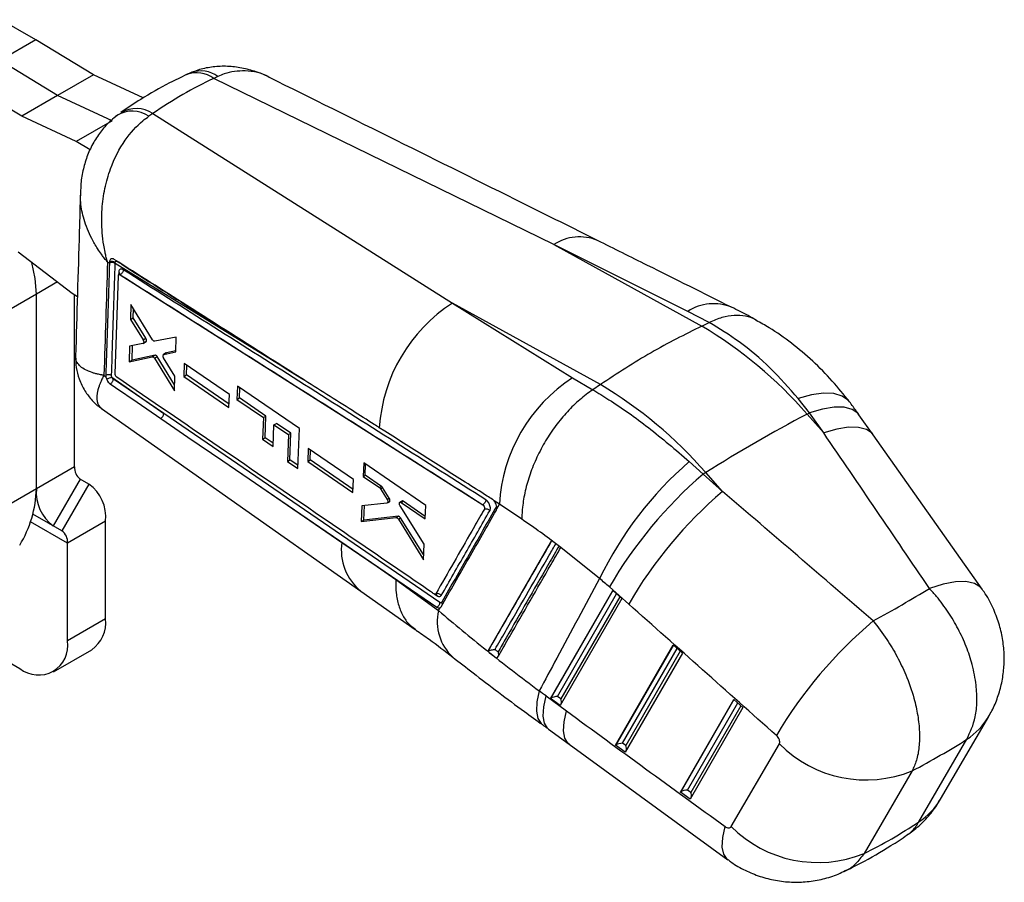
# Model space of a CAD drawing. Extents: x 32 to 413, y 26 to 297.
# Tile 19 of 20: x 340 to 413, y 164 to 228. Entities that reach past the tile are written whole.
import ezdxf

# ---------------------------------------------------------------- set-up
doc = ezdxf.new("R2010")
doc.units = 0
doc.layers.get('0').update_dxf_attribs({"linetype": 'CONTINUOUS'})

msp = doc.modelspace()

# ---------------------------------------------------------------- linework, layer by layer
at = {"color": 7, "linetype": 'CONTINUOUS'}
for p, q in [((340.92062, 226.191586), (327.991128, 233.608829)), ((340.92062, 226.191586), (338.268969, 224.66082)), ((345.181171, 223.584696), (340.92062, 226.191586)), ((342.529521, 222.053931), (338.268969, 224.66082)), ((345.181171, 223.584696), (342.529521, 222.053931)), ((348.87946, 221.882372), (345.181171, 223.584696)), ((354.41047, 223.481448), (354.110506, 223.333293)), ((379.29005, 211.019476), (354.110506, 223.333293)), ((339.87787, 220.523165), (335.617319, 223.130055)), ((342.529521, 222.053931), (339.87787, 220.523165)), ((346.571845, 220.193247), (342.529521, 222.053931)), ((343.920194, 218.662482), (339.87787, 220.523165)), ((347.02522, 220.64311), (346.822341, 220.504753)), ((349.600473, 220.729706), (349.296026, 220.528942)), ((349.600473, 220.729706), (371.783708, 206.686157)), ((346.571845, 220.193247), (343.920194, 218.662482)), ((344.944047, 218.036021), (343.920194, 218.662482)), ((379.29005, 211.019476), (390.252029, 204.975163)), ((389.216867, 206.070146), (379.29005, 211.019476)), ((339.613312, 210.473705), (343.62389, 207.407085)), ((346.372784, 209.630146), (346.234572, 209.7154)), ((346.373298, 209.645485), (346.372784, 209.630146)), ((346.376516, 209.726386), (346.373298, 209.645485)), ((346.802747, 209.62204), (346.80579, 209.69959)), ((360.829338, 200.963785), (346.802747, 209.62204)), ((346.795269, 201.443757), (347.03525, 208.713607)), ((347.084454, 208.80497), (347.075631, 208.799876)), ((347.171538, 208.788217), (347.170568, 208.787657)), ((347.170568, 208.787656), (374.033866, 191.740207)), ((347.171461, 208.788305), (347.171538, 208.788217)), ((340.967149, 207.346284), (338.138722, 205.713467)), ((340.967149, 192.924474), (340.967149, 207.346284)), ((343.62389, 207.407085), (343.995147, 207.179925)), ((343.795576, 194.557291), (343.795576, 207.302036)), ((347.963403, 206.582167), (347.929457, 205.470582)), ((349.567438, 203.966029), (347.963403, 206.582167)), ((371.783708, 206.686157), (380.690295, 201.147861)), ((382.745688, 200.641845), (371.783708, 206.686157)), ((348.141451, 205.592963), (348.161542, 206.259006)), ((390.814401, 205.242308), (389.216867, 206.070146)), ((347.929457, 205.470582), (348.141451, 205.592963)), ((347.929457, 205.470582), (348.868193, 203.950526)), ((349.077942, 204.071612), (348.141451, 205.592963)), ((390.252029, 204.975163), (390.812979, 205.241619)), ((390.812979, 205.241619), (390.814401, 205.242308)), ((348.859491, 203.685719), (347.868818, 203.492998)), ((348.047046, 202.463149), (348.079346, 203.533953)), ((348.868193, 203.950526), (349.077942, 204.071612)), ((348.878397, 203.692876), (349.088287, 203.814043)), ((348.915735, 203.751618), (349.125526, 203.872728)), ((351.316789, 204.165533), (349.728121, 203.855136)), ((351.281243, 203.072984), (351.316789, 204.165533)), ((347.868818, 203.492998), (347.833298, 202.339755)), ((349.7541, 202.822857), (348.047046, 202.463149)), ((349.545055, 202.702178), (349.7541, 202.822857)), ((350.587598, 202.995583), (350.381843, 202.876804)), ((350.399301, 202.883645), (351.281243, 203.072984)), ((350.399301, 202.883645), (350.604921, 203.002346)), ((351.283646, 203.146863), (350.604921, 203.002346)), ((347.833298, 202.339755), (349.545055, 202.702178)), ((347.833298, 202.339755), (348.047046, 202.463149)), ((349.705788, 202.59271), (349.914471, 202.71318)), ((349.705788, 202.59271), (351.186608, 200.186285)), ((351.200982, 200.623171), (349.914471, 202.71318)), ((351.221871, 201.258129), (350.390335, 202.621122)), ((351.909779, 202.198564), (351.878397, 201.250219)), ((355.263673, 199.903503), (351.909779, 202.198564)), ((351.878397, 201.250219), (352.081809, 201.367646)), ((352.081809, 201.367646), (352.102887, 202.066421)), ((355.238827, 199.195898), (352.081809, 201.367646)), ((345.961903, 201.329643), (346.109731, 201.226085)), ((346.102412, 201.334486), (346.109731, 201.226085)), ((346.558079, 201.187141), (350.403051, 198.494409)), ((350.403051, 198.494409), (346.662881, 201.054088)), ((346.926194, 201.185685), (346.911595, 201.196678)), ((351.186608, 200.186285), (351.221871, 201.258129)), ((351.878397, 201.250219), (355.230336, 198.954078)), ((380.690295, 201.147861), (382.184633, 200.260449)), ((382.745688, 200.641845), (382.186076, 200.261414)), ((355.230336, 198.954078), (355.263673, 199.903503)), ((355.854253, 200.533299), (355.819462, 199.542342)), ((360.451292, 197.389626), (355.854253, 200.533299)), ((356.008763, 199.651623), (356.031584, 200.412031)), ((382.184633, 200.260449), (382.186076, 200.261414)), ((355.819462, 199.542342), (356.008763, 199.651623)), ((355.819462, 199.542342), (357.776345, 198.202727)), ((357.960106, 198.308809), (356.008763, 199.651623)), ((398.238246, 198.554671), (397.40972, 199.602532)), ((345.797693, 198.868314), (364.99782, 185.335557)), ((370.862929, 184.502472), (350.403051, 198.494409)), ((398.056155, 198.458607), (398.238246, 198.554671)), ((398.056155, 198.458607), (399.292602, 197.065675)), ((399.292602, 197.065675), (398.238246, 198.554671)), ((357.776345, 198.202727), (357.717621, 196.593999)), ((357.776345, 198.202727), (357.960106, 198.308809)), ((357.912007, 196.706216), (357.960106, 198.308809)), ((358.559084, 197.666873), (358.740641, 197.771684)), ((359.809637, 197.036056), (358.740641, 197.771684)), ((402.962112, 196.922906), (401.907752, 198.411904)), ((358.499598, 196.057702), (358.559084, 197.666873)), ((358.559084, 197.666873), (359.631083, 196.932978)), ((359.631083, 196.932978), (359.809637, 197.036056)), ((359.750422, 195.062958), (359.809637, 197.036056)), ((360.338259, 194.414586), (360.451292, 197.389626)), ((357.717621, 196.593999), (357.912007, 196.706216)), ((357.717621, 196.593999), (358.499598, 196.057702)), ((358.5084, 196.295809), (357.912007, 196.706216)), ((359.631083, 196.932978), (359.556475, 194.950995)), ((411.02676, 185.493896), (402.962, 196.923062)), ((361.10146, 195.906194), (361.064787, 194.954795)), ((364.454988, 193.610856), (361.10146, 195.906194)), ((361.247529, 195.06029), (361.269577, 195.791125)), ((354.769671, 194.990279), (370.629822, 184.146391)), ((359.556475, 194.950995), (359.750422, 195.062958)), ((359.556475, 194.950995), (360.338259, 194.414586)), ((360.347287, 194.652226), (359.750422, 195.062958)), ((361.064787, 194.954795), (361.247529, 195.06029)), ((361.064787, 194.954795), (364.416415, 192.658403)), ((364.425161, 192.874352), (361.247529, 195.06029)), ((365.210982, 194.838251), (365.17079, 193.844358)), ((369.811471, 191.694726), (365.210982, 194.838251)), ((389.335929, 194.941632), (390.353509, 194.002908)), ((343.795576, 194.557291), (340.967149, 192.924474)), ((365.326823, 193.934434), (365.351194, 194.742444)), ((390.549814, 194.125288), (390.353509, 194.002908)), ((391.78626, 192.732357), (390.549814, 194.125288)), ((344.209789, 193.641648), (342.20979, 190.177547)), ((344.851032, 193.271346), (344.209789, 193.641648)), ((364.416415, 192.658403), (364.454988, 193.610856)), ((365.17079, 193.844358), (365.326823, 193.934434)), ((365.17079, 193.844358), (366.385506, 193.013511)), ((366.537759, 193.101405), (365.326823, 193.934434)), ((390.353509, 194.002908), (391.78626, 192.732357)), ((340.967149, 192.924474), (338.138722, 191.291658)), ((344.851032, 193.271346), (342.851032, 189.807244)), ((366.385506, 193.013511), (366.537759, 193.101405)), ((366.463704, 192.927603), (366.616067, 193.015561)), ((366.463704, 192.927603), (366.95036, 192.133317)), ((367.106415, 192.223406), (366.616067, 193.015561)), ((366.933035, 191.865043), (365.081861, 191.668401)), ((366.95036, 192.133317), (367.106415, 192.223406)), ((366.958259, 191.873326), (367.117085, 191.965014)), ((366.991879, 191.916589), (367.149958, 192.007847)), ((368.045188, 192.011658), (367.896973, 191.926095)), ((367.997898, 191.910634), (368.145163, 191.995648)), ((367.997898, 191.910634), (369.768668, 190.699388)), ((369.776163, 190.873674), (368.145163, 191.995648)), ((375.275424, 191.780357), (374.868043, 192.032003)), ((374.888493, 192.008298), (374.868043, 192.032003)), ((365.081861, 191.668401), (365.033052, 190.48723)), ((365.226218, 190.598742), (365.259037, 191.687222)), ((369.686593, 188.810515), (367.907009, 191.664403)), ((369.768668, 190.699388), (369.811471, 191.694726)), ((374.038279, 191.742755), (374.033866, 191.740207)), ((374.03807, 191.742996), (374.038279, 191.742755)), ((375.042767, 191.331914), (375.076574, 191.433651)), ((375.076574, 191.433651), (375.275424, 191.780357)), ((376.935219, 190.660175), (375.275424, 191.780357)), ((346.093673, 190.524419), (343.265246, 188.891603)), ((346.093673, 183.286802), (346.093673, 190.524419)), ((365.033052, 190.487229), (367.626214, 190.786624)), ((365.033052, 190.48723), (365.226218, 190.598742)), ((367.790835, 190.881658), (365.226218, 190.598742)), ((367.626214, 190.786624), (367.790835, 190.881658)), ((367.779038, 190.678311), (367.94335, 190.773166)), ((367.779038, 190.678311), (369.636451, 187.669486)), ((369.652827, 188.042086), (367.94335, 190.773166)), ((342.851032, 189.807244), (342.20979, 190.177547)), ((363.595698, 188.952123), (366.205411, 187.167093)), ((379.133817, 189.09625), (374.411673, 180.881595)), ((379.136053, 189.100145), (379.133817, 189.09625)), ((379.820865, 188.578292), (379.136053, 189.100145)), ((343.265246, 181.653986), (343.265246, 188.891603)), ((369.636451, 187.669486), (369.686593, 188.810515)), ((379.819505, 188.575927), (379.820865, 188.578292)), ((382.687345, 186.268345), (379.819505, 188.575927)), ((366.205411, 187.167093), (367.596596, 186.19469)), ((366.205411, 187.167093), (370.625386, 184.14383)), ((367.596596, 186.19469), (370.752584, 183.891432)), ((364.998187, 185.332144), (369.025726, 182.49627)), ((379.043227, 177.380704), (383.662722, 185.388544)), ((384.844555, 184.377815), (383.411798, 185.648369)), ((383.662722, 185.388544), (384.33737, 184.781099)), ((384.33737, 184.781099), (379.767661, 176.859549)), ((370.629822, 184.146391), (370.625386, 184.14383)), ((370.629822, 184.146386), (370.630477, 184.14607)), ((370.752584, 183.891432), (370.875863, 184.106537)), ((346.093673, 183.286802), (343.265246, 181.653986)), ((342.229508, 179.364762), (345.057935, 180.997578)), ((383.859002, 173.916254), (388.147571, 181.350437)), ((388.147571, 181.350437), (388.822218, 180.742992)), ((338.669052, 180.224606), (339.729711, 179.6123)), ((374.420345, 180.88674), (374.411672, 180.881594)), ((388.822218, 180.742992), (384.583431, 173.395103)), ((378.723581, 177.568882), (380.235365, 176.462983)), ((379.767661, 176.859549), (379.043227, 177.380704)), ((379.812249, 177.353059), (379.566804, 177.52963)), ((388.674778, 170.451805), (392.632414, 177.312333)), ((392.632414, 177.312333), (393.307066, 176.704884)), ((393.307066, 176.704884), (389.399207, 169.930653)), ((407.955018, 169.929483), (411.51992, 176.051093)), ((378.914655, 175.112289), (380.426445, 174.006386)), ((406.331253, 168.236719), (409.896154, 174.358329)), ((380.426787, 174.006135), (392.199042, 165.426747)), ((384.583431, 173.395103), (383.859002, 173.916254)), ((384.628019, 173.888612), (384.38258, 174.065181)), ((392.442756, 167.892309), (396.007663, 174.013916)), ((405.845979, 172.020213), (402.281077, 165.898603)), ((389.399207, 169.930653), (388.674778, 170.451805)), ((389.443795, 170.424162), (389.198355, 170.600731)), ((405.405988, 167.231036), (405.5704, 167.350055))]:
    msp.add_line(p, q, dxfattribs=at)
at = {"color": 8, "linetype": 'CONTINUOUS'}
for p, q in [((347.058646, 208.968783), (347.052256, 208.772543)), ((342.526282, 208.246352), (340.967149, 207.346284)), ((343.265246, 188.891603), (340.519802, 190.476515)), ((342.851032, 189.807244), (340.697592, 191.050399)), ((342.20979, 190.177547), (340.69762, 191.050504)), ((383.674887, 185.37759), (379.072194, 177.398862)), ((370.472058, 185.110184), (370.646938, 184.990641)), ((379.566804, 177.52963), (383.950772, 185.129187)), ((384.179347, 184.923381), (379.812249, 177.353059)), ((388.159736, 181.339483), (383.887964, 173.934416)), ((384.38258, 174.065181), (388.435616, 181.091083)), ((388.664195, 180.885274), (384.628019, 173.888612)), ((392.644584, 177.301376), (388.70374, 170.469966)), ((389.198355, 170.600731), (392.920464, 177.052976)), ((393.149043, 176.847167), (389.443795, 170.424162))]:
    msp.add_line(p, q, dxfattribs=at)
at = {"color": 7, "linetype": 'CONTINUOUS', "flags": 128}
for points in [[(340.967149, 207.346284), (340.881243, 208.493678), (340.627684, 209.698083)], [(340.967149, 207.346284), (340.881243, 208.493678), (340.627684, 209.698083)], [(346.434859, 200.694672), (346.814777, 200.434594), (348.428259, 199.33013), (350.172548, 198.136246)], [(401.204499, 199.369503), (401.124588, 199.464547), (400.669911, 199.792126), (400.052123, 199.972586), (399.288233, 200.000961), (398.399274, 199.876466), (397.40972, 199.602532)], [(350.172548, 198.136246), (350.570407, 197.863947), (352.18416, 196.759538), (354.769671, 194.990279)], [(354.769671, 194.990279), (357.192619, 193.332457), (363.595698, 188.952123)]]:
    msp.add_lwpolyline(points, dxfattribs=at)
at = {"color": 8, "linetype": 'CONTINUOUS', "flags": 128}
for points in [[(401.907752, 198.411904), (401.818864, 198.521112), (401.400366, 198.809511), (400.81511, 198.959197), (400.079032, 198.966099), (399.212207, 198.830019), (398.238246, 198.554671)], [(402.96167, 196.92353), (402.873224, 197.032114), (402.454727, 197.320513), (401.869465, 197.470203), (401.133392, 197.477101), (400.266562, 197.341024), (399.292602, 197.065675)], [(411.026425, 185.494373), (410.901941, 185.640215), (410.454885, 185.915781), (409.833758, 186.045309), (409.056364, 186.025089), (408.144998, 185.8557), (407.125799, 185.541998)], [(378.213445, 177.93914), (378.04821, 177.126295), (378.0176, 176.441797), (378.122425, 175.903532), (378.359943, 175.525572), (378.460006, 175.442357)], [(378.914655, 175.112289), (378.829492, 175.184465), (378.600719, 175.555346), (378.50575, 176.086284), (378.547066, 176.763374), (378.723581, 177.568882)], [(380.427111, 174.005898), (380.341276, 174.078565), (380.112504, 174.449448), (380.017535, 174.980384), (380.05885, 175.657474), (380.235365, 176.462983)], [(392.198066, 165.427456), (392.142456, 165.47182), (391.890491, 165.840021), (391.778718, 166.378188), (391.810218, 167.071466), (391.984115, 167.900724)]]:
    msp.add_lwpolyline(points, dxfattribs=at)
at = {"color": 8, "linetype": 'CONTINUOUS'}
for centre, radius, start, end in [((352.842637, 221.610494), 2.139049, 53.64932704, 110.6959653), ((353.147909, 221.696147), 2.186632, 54.73214713, 108.94778787), ((348.350197, 218.7775), 2.318253, 57.36278175, 119.27814644), ((381.200772, 208.085181), 3.501563, 67.51820251, 123.07094392), ((391.126548, 203.142172), 3.495699, 67.3619965, 123.1131676), ((367.477811, 188.374506), 3.92485, 171.53708316, 230.80331391), ((374.22202, 183.077009), 3.563744, 166.78944804, 227.45822706), ((407.172363, 178.596294), 5.037795, 302.72934741, 329.60270015), ((403.607565, 172.474558), 5.037633, 302.72912677, 329.65454754)]:
    msp.add_arc(centre, radius, start, end, dxfattribs=at)
at = {"color": 7, "linetype": 'CONTINUOUS'}
for centre, radius, start, end in [((348.066254, 218.72833), 2.180492, 55.66793676, 121.32997132), ((346.566113, 209.232434), 0.455838, 58.72694866, 115.0235063), ((346.565824, 209.307205), 0.459946, 58.55213369, 114.30448794), ((346.983258, 208.835728), 0.152929, 2.52645096, 60.46550033), ((378.298962, 196.661126), 11.956161, 123.0197806, 176.22228009), ((374.092822, 177.691821), 31.709632, 40.91242282, 59.36285609), ((346.293801, 200.920674), 0.455927, 58.54994343, 114.82061071), ((347.305694, 198.792718), 2.508424, 107.34001466, 116.92705962), ((387.149847, 191.165146), 11.890349, 122.90584653, 177.03417309), ((366.586481, 173.358502), 31.709632, 40.91242282, 59.36285609), ((349.949015, 198.533359), 0.455704, 299.37495265, 355.09677378), ((454.718566, 91.637752), 120.918667, 117.94341686, 122.0512066), ((407.213736, 174.352332), 27.267842, 130.96796875, 154.08745503), ((344.796896, 194.458751), 1.006157, 174.37962746, 234.30192964), ((411.696646, 169.207918), 32.715761, 130.72135129, 149.83288271), ((332.315362, 193.220024), 8.656834, 328.85626524, 358.04350328), ((343.971105, 192.628855), 3.018467, 174.37961464, 234.30197842), ((343.08972, 190.820039), 3.018464, 354.37960259, 54.3020071), ((413.129456, 167.937341), 32.715819, 130.72139991, 149.8328936), ((342.263928, 188.990142), 1.006154, 354.37966059, 54.30201113), ((370.680879, 184.812938), 0.349646, 36.39633049, 110.80674137), ((370.493355, 185.011072), 0.154936, 352.42224698, 50.94063631), ((343.643578, 183.016407), 2.46497, 305.0144237, 6.29773511), ((424.521815, 157.659619), 33.377295, 130.24550987, 149.4182335), ((341.109872, 181.304352), 2.183548, 230.79681356, 9.21397517), ((402.427331, 180.421624), 9.070329, 224.94657764, 292.14207118), ((398.862429, 174.30002), 9.070334, 224.94657104, 292.14205889)]:
    msp.add_arc(centre, radius, start, end, dxfattribs=at)
for centre, major_axis, ratio, start_param, end_param in [((390.55857, 151.019459), (-37.704591, 71.689434), 0.613570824, 6.254956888, 6.359736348), ((348.992245, 203.996127), (-0.093116, 0.183668), 0.54505086, 2.993194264, 3.738376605), ((348.990548, 203.995612), (-0.094053, 0.185515), 0.54505086, 3.750285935, 4.848709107), ((349.830707, 202.636134), (-0.091949, 0.181366), 0.54505086, 4.864652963, 6.137356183), ((397.615866, 137.70316), (-199.629009, 300.80261), 0.095662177, 4.80837926, 4.847234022), ((366.532897, 192.938274), (-0.091638, 0.180752), 0.54505086, 4.86758868, 5.497801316), ((397.615866, 137.70316), (286.463441, -250.44265), 0.099362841, 1.638867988, 1.67772275), ((367.020992, 192.147198), (-0.093168, 0.183769), 0.54505086, 3.171228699, 3.623158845), ((367.860799, 190.690425), (-0.093589, 0.1846), 0.54505086, 4.889522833, 6.068157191), ((378.348497, 175.807303), (-11.138464, 13.446775), 0.601812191, 4.96409685, 5.020090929), ((352.475441, 188.556584), (67.864948, 13.834835), 0.310638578, 5.485762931, 5.582586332), ((392.630653, 133.60608), (280.804987, -253.6303), 0.086260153, 1.637344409, 1.67619917), ((368.036109, 138.946308), (-37.784884, 45.615341), 0.601812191, 5.109821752, 5.121027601), ((379.13907, 177.549212), (0.235082, 0.205341), 0.252578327, 4.08577542, 4.213735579), ((379.379859, 177.37599), (0.383878, 0.08261), 0.337489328, 0.991117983, 2.4245318), ((379.625302, 177.199419), (-0.079906, 0.371314), 0.592076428, 3.995303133, 5.008612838), ((423.586809, 186.763599), (301.877131, -217.537704), 0.090852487, 4.633971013, 4.673110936), ((352.475441, 188.556584), (70.196181, 3.733416), 0.413064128, 5.553924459, 5.648011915), ((383.954844, 174.084763), (0.235082, 0.205341), 0.252578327, 4.08577542, 4.213735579), ((384.195633, 173.911541), (0.383878, 0.08261), 0.337489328, 0.991117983, 2.4245318), ((384.441077, 173.73497), (-0.079906, 0.371314), 0.592076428, 3.995303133, 5.008612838), ((388.770619, 170.620315), (0.235082, 0.205341), 0.252578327, 4.08577542, 4.213735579), ((389.011407, 170.447092), (0.383878, 0.08261), 0.337489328, 0.991117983, 2.4245318), ((389.256851, 170.270521), (-0.079906, 0.371314), 0.592076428, 3.995303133, 5.008612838), ((379.565284, 235.074919), (-15.162114, 71.787214), 0.658993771, 3.306349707, 3.400437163)]:
    msp.add_ellipse(centre, major_axis=major_axis, ratio=ratio, start_param=start_param, end_param=end_param, dxfattribs=at)
for points, knots in [([(358.22689, 223.400178), (358.214664, 223.407246), (357.866729, 223.608393), (357.137172, 223.869262), (356.062938, 224.153526), (354.986671, 224.256375), (353.937348, 224.18821), (353.079137, 224.018689), (352.603448, 223.812816), (352.444377, 223.743972)], [0, 0, 0, 0, 0.007065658, 0.201086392, 0.385889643, 0.565523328, 0.740825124, 0.91333191, 1, 1, 1, 1]), ([(352.087968, 223.612108), (351.66811, 223.409878), (350.509904, 222.852014), (348.876893, 221.923414), (347.708231, 221.132486), (347.218444, 220.801007)], [0, 0, 0, 0, 0.24830383, 0.684963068, 1, 1, 1, 1]), ([(352.582324, 223.821077), (352.449401, 223.772381), (352.279219, 223.710035), (352.120136, 223.62114), (352.085307, 223.601678)], [0, 0, 0, 0, 0.781063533, 1, 1, 1, 1]), ([(382.539758, 211.319612), (380.70361, 212.234958), (372.603157, 216.273152), (364.495432, 220.289496), (358.225504, 223.395447)], [0, 0, 0, 0, 0.226672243, 1, 1, 1, 1]), ([(346.948288, 220.572793), (346.79282, 220.458805), (346.355129, 220.137892), (345.766388, 219.466387), (345.179623, 218.600041), (344.731173, 217.645838), (344.420748, 216.616411), (344.251985, 215.688183), (344.242458, 215.099704), (344.23892, 214.881225)], [0, 0, 0, 0, 0.08832495, 0.248661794, 0.406446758, 0.56887548, 0.730819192, 0.900063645, 1, 1, 1, 1]), ([(346.234572, 209.7154), (346.232945, 209.721071), (346.231044, 209.727698), (346.227949, 209.738535), (346.224386, 209.751056), (346.21762, 209.774989), (346.206287, 209.815513), (346.187563, 209.883709), (346.156993, 209.998707), (346.108032, 210.193391), (346.032391, 210.525679), (345.923636, 211.103581), (345.794277, 212.160779), (345.784328, 213.57667), (346.005781, 215.179308), (346.504738, 216.956259), (347.418698, 218.738055), (348.49817, 219.943722), (349.144854, 220.418059), (349.296026, 220.528942)], [0, 0, 0, 0, 0.001491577, 0.00174289, 0.002848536, 0.004781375, 0.008025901, 0.013473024, 0.02262037, 0.037995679, 0.063904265, 0.10787817, 0.184125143, 0.325904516, 0.450451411, 0.574947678, 0.775352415, 0.947485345, 1, 1, 1, 1]), ([(344.221269, 214.887358), (344.193366, 213.920873), (344.076453, 209.871268), (343.95565, 205.819449), (343.863678, 202.734645)], [0, 0, 0, 0, 0.238661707, 1, 1, 1, 1]), ([(392.46861, 206.370108), (390.391031, 207.406488), (387.082285, 209.057023), (383.770911, 210.706183), (382.538765, 211.319826)], [0, 0, 0, 0, 0.627905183, 1, 1, 1, 1]), ([(346.234572, 209.7154), (346.18918, 208.302831), (346.099355, 205.507518), (346.007394, 202.712326), (345.961903, 201.329643)], [0, 0, 0, 0, 0.505334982, 1, 1, 1, 1]), ([(346.372784, 209.630146), (346.36767, 209.47211), (346.341441, 208.661489), (346.251808, 205.896554), (346.16642, 203.289154), (346.102408, 201.334489)], [0, 0, 0, 0, 0.057159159, 0.293189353, 1, 1, 1, 1]), ([(346.729565, 209.919517), (346.685463, 209.940954), (346.602893, 209.98109), (346.494933, 209.961879), (346.417756, 209.894607), (346.38308, 209.805697), (346.377934, 209.743543), (346.376514, 209.726388)], [0, 0, 0, 0, 0.253199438, 0.4740515, 0.694902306, 0.915788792, 1, 1, 1, 1]), ([(346.531681, 201.309626), (346.537046, 201.472846), (346.563867, 202.288947), (346.654712, 205.060058), (346.739319, 207.667404), (346.802747, 209.62204)], [0, 0, 0, 0, 0.0588976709, 0.2944883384, 1, 1, 1, 1]), ([(360.608846, 201.103599), (360.480765, 201.184892), (359.811, 201.60999), (356.974731, 203.410391), (352.475524, 206.267456), (348.520194, 208.78141), (346.729564, 209.91951)], [0, 0, 0, 0, 0.027670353, 0.144694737, 0.612792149, 1, 1, 1, 1]), ([(346.805788, 209.699592), (346.806662, 209.708713), (346.809192, 209.73512), (346.82542, 209.76904), (346.85707, 209.790968), (346.898358, 209.793382), (346.928791, 209.777802), (346.944063, 209.769984)], [0, 0, 0, 0, 0.115034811, 0.333016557, 0.553085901, 0.775731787, 1, 1, 1, 1]), ([(347.03525, 208.713607), (347.037408, 208.730877), (347.041739, 208.765536), (347.066863, 208.798454), (347.102704, 208.81175), (347.139579, 208.805254), (347.16269, 208.79213), (347.170568, 208.787657)], [0, 0, 0, 0, 0.22035589, 0.442248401, 0.664021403, 0.885481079, 1, 1, 1, 1]), ([(347.396304, 209.153935), (347.37305, 209.166891), (347.311794, 209.20102), (347.217602, 209.21332), (347.130602, 209.175559), (347.072763, 209.091774), (347.063206, 209.008528), (347.058643, 208.968785)], [0, 0, 0, 0, 0.135239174, 0.356264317, 0.577224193, 0.798156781, 1, 1, 1, 1]), ([(347.137318, 208.860026), (347.136887, 208.858653), (347.135816, 208.855246), (347.115681, 208.822204), (347.090912, 208.811911), (347.082861, 208.808565)], [0, 0, 0, 0, 0.312861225, 0.776655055, 1, 1, 1, 1]), ([(347.396304, 209.153935), (347.392994, 209.119518), (347.386374, 209.050685), (347.334491, 208.941513), (347.260159, 208.845476), (347.201027, 208.807362), (347.171461, 208.788305)], [0, 0, 0, 0, 0.249999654, 0.50000092, 0.7500015, 1, 1, 1, 1]), ([(347.171538, 208.788217), (351.644202, 205.949558), (360.596774, 200.267644), (369.555222, 194.586077), (374.03807, 191.742996)], [0, 0, 0, 0, 0.499595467, 1, 1, 1, 1]), ([(374.26348, 192.104134), (369.780513, 194.947965), (360.821858, 200.631008), (351.869064, 206.314499), (347.396304, 209.153935)], [0, 0, 0, 0, 0.500406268, 1, 1, 1, 1]), ([(394.304129, 205.407688), (394.285186, 205.421829), (394.054386, 205.594127), (393.50345, 205.734276), (392.67162, 205.803735), (391.7622, 205.64944), (391.130334, 205.378018), (390.814401, 205.242308)], [0, 0, 0, 0, 0.021864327, 0.266398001, 0.510931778, 0.755465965, 1, 1, 1, 1]), ([(394.268565, 205.432613), (393.886186, 205.646461), (393.304887, 205.971555), (392.684996, 206.269749), (392.47287, 206.37179)], [0, 0, 0, 0, 0.657802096, 1, 1, 1, 1]), ([(397.40972, 199.602532), (396.728112, 200.377439), (395.352189, 201.9417), (393.116222, 203.830142), (391.559044, 204.784415), (390.812979, 205.241619)], [0, 0, 0, 0, 0.338341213, 0.682990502, 1, 1, 1, 1]), ([(401.20138, 199.368025), (400.785526, 199.888604), (399.934855, 200.953503), (398.494246, 202.402778), (396.928866, 203.723287), (395.520088, 204.727561), (394.617857, 205.220381), (394.296917, 205.395686)], [0, 0, 0, 0, 0.212548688, 0.434790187, 0.6584835, 0.878516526, 1, 1, 1, 1]), ([(390.252029, 204.975163), (389.004641, 204.350716), (386.500318, 203.09704), (384.000408, 201.462321), (382.745688, 200.641845)], [0, 0, 0, 0, 0.498093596, 1, 1, 1, 1]), ([(348.915735, 203.751618), (348.910813, 203.736673), (348.90097, 203.706783), (348.877205, 203.690124), (348.862136, 203.686376), (348.859491, 203.685718)], [0, 0, 0, 0, 0.4519050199, 0.903801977, 1, 1, 1, 1]), ([(348.868193, 203.950526), (348.87927, 203.929812), (348.901425, 203.888383), (348.918264, 203.822462), (348.920111, 203.777311), (348.916479, 203.755985), (348.915735, 203.751618)], [0, 0, 0, 0, 0.307116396, 0.614251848, 0.921028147, 1, 1, 1, 1]), ([(349.728121, 203.855136), (349.714597, 203.854765), (349.687549, 203.854022), (349.640894, 203.879971), (349.599176, 203.918865), (349.577002, 203.951815), (349.567438, 203.966028)], [0, 0, 0, 0, 0.265957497, 0.531916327, 0.798091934, 1, 1, 1, 1]), ([(350.390338, 202.621124), (350.379493, 202.641796), (350.357803, 202.68314), (350.340159, 202.751068), (350.341917, 202.78962), (350.342823, 202.809484)], [0, 0, 0, 0, 0.326485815, 0.652988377, 1, 1, 1, 1]), ([(350.342823, 202.809484), (350.346933, 202.825287), (350.355153, 202.856893), (350.37869, 202.877477), (350.395101, 202.882387), (350.399301, 202.883645)], [0, 0, 0, 0, 0.426620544, 0.853218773, 1, 1, 1, 1]), ([(343.868855, 202.735357), (343.873954, 202.458138), (343.884442, 201.887924), (344.115988, 201.01724), (344.513167, 200.18348), (345.07393, 199.475889), (345.512916, 199.046234), (345.775792, 198.88815), (345.801114, 198.872922)], [0, 0, 0, 0, 0.184416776, 0.379328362, 0.595970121, 0.795426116, 0.980293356, 1, 1, 1, 1]), ([(349.545055, 202.702178), (349.558472, 202.702757), (349.585306, 202.703913), (349.631812, 202.678587), (349.673693, 202.640044), (349.69606, 202.607057), (349.705788, 202.59271)], [0, 0, 0, 0, 0.265171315, 0.530338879, 0.795736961, 1, 1, 1, 1]), ([(346.911595, 201.196678), (346.901445, 201.205889), (346.876402, 201.228616), (346.840854, 201.278703), (346.811373, 201.341632), (346.796403, 201.399212), (346.795592, 201.431089), (346.795269, 201.443757)], [0, 0, 0, 0, 0.1568378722, 0.3869556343, 0.6172339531, 0.8478870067, 1, 1, 1, 1]), ([(346.109731, 201.226085), (346.115254, 201.197195), (346.127698, 201.132094), (346.154713, 201.065968), (346.169739, 201.029188)], [0, 0, 0, 0, 0.443772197, 1, 1, 1, 1]), ([(346.169739, 201.029188), (346.192391, 200.984752), (346.24101, 200.889378), (346.336413, 200.771659), (346.404522, 200.718396), (346.434859, 200.694672)], [0, 0, 0, 0, 0.3260460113, 0.6998036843, 1, 1, 1, 1]), ([(346.434859, 200.694672), (346.458573, 200.709691), (346.5079, 200.740933), (346.575479, 200.816039), (346.627788, 200.903358), (346.657286, 200.986512), (346.66121, 201.033909), (346.662881, 201.054088)], [0, 0, 0, 0, 0.20138979, 0.418920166, 0.636451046, 0.845218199, 1, 1, 1, 1]), ([(346.558079, 201.187141), (346.550077, 201.208507), (346.534088, 201.251199), (346.532484, 201.290161), (346.531683, 201.309624)], [0, 0, 0, 0, 0.500463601, 1, 1, 1, 1]), ([(346.662881, 201.054088), (346.65269, 201.061917), (346.627458, 201.081299), (346.58915, 201.12637), (346.568399, 201.166956), (346.558079, 201.187141)], [0, 0, 0, 0, 0.254074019, 0.629029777, 1, 1, 1, 1]), ([(370.430346, 185.128023), (370.342761, 185.187878), (369.716671, 185.61574), (366.936556, 187.515563), (359.189429, 192.809224), (351.9808, 197.733113), (346.926194, 201.185685)], [0, 0, 0, 0, 0.01117923, 0.079912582, 0.35484559, 1, 1, 1, 1]), ([(366.36878, 197.448868), (366.244931, 197.527431), (365.579182, 197.949742), (363.658963, 199.167918), (361.86304, 200.307656), (360.608846, 201.103599)], [0, 0, 0, 0, 0.064493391, 0.346683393, 1, 1, 1, 1]), ([(382.184633, 200.260449), (381.860525, 200.026865), (381.212309, 199.559697), (380.287566, 198.652252), (379.433257, 197.620428), (378.671713, 196.48172), (378.028382, 195.269295), (377.516515, 194.018717), (377.156015, 192.764876), (376.974405, 191.676914), (376.934899, 190.988387), (376.935182, 190.698044), (376.935219, 190.660175)], [0, 0, 0, 0, 0.1139934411, 0.2279869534, 0.3419802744, 0.4559735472, 0.5699692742, 0.6839650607, 0.7979648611, 0.9119646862, 0.9885175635, 1, 1, 1, 1]), ([(382.186076, 200.261414), (382.584179, 200.020951), (383.93652, 199.204111), (386.333626, 197.51028), (388.326098, 195.805603), (389.335929, 194.941632)], [0, 0, 0, 0, 0.170641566, 0.579661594, 1, 1, 1, 1]), ([(401.907752, 198.411904), (401.850251, 198.492744), (401.619828, 198.81669), (401.382847, 199.132122), (401.205004, 199.368839)], [0, 0, 0, 0, 0.2495466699, 1, 1, 1, 1]), ([(374.748576, 192.13532), (374.621278, 192.216009), (373.951793, 192.640369), (371.157974, 194.411401), (368.492396, 196.102), (366.36878, 197.448868)], [0, 0, 0, 0, 0.0455615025, 0.2396168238, 1, 1, 1, 1]), ([(366.385506, 193.013511), (366.400753, 193.001408), (366.429203, 192.978824), (366.452768, 192.943839), (366.463704, 192.927603)], [0, 0, 0, 0, 0.535934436, 1, 1, 1, 1]), ([(366.991879, 191.916589), (366.985208, 191.903096), (366.971697, 191.875768), (366.946029, 191.868648), (366.933035, 191.865043)], [0, 0, 0, 0, 0.493737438, 1, 1, 1, 1]), ([(366.95036, 192.133317), (366.961367, 192.112339), (366.983382, 192.070381), (366.999589, 192.003722), (367.001263, 191.951304), (366.994395, 191.925897), (366.991879, 191.916589)], [0, 0, 0, 0, 0.27977411, 0.559563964, 0.838645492, 1, 1, 1, 1]), ([(367.149958, 192.007847), (367.153491, 192.024431), (367.160557, 192.057599), (367.151117, 192.121487), (367.131415, 192.178728), (367.113208, 192.211265), (367.106415, 192.223406)], [0, 0, 0, 0, 0.278018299, 0.556027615, 0.834340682, 1, 1, 1, 1]), ([(367.907009, 191.664403), (367.89593, 191.684561), (367.87377, 191.724879), (367.856481, 191.789939), (367.853479, 191.841488), (367.859264, 191.866869), (367.86136, 191.876066)], [0, 0, 0, 0, 0.2805387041, 0.5611073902, 0.8409637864, 1, 1, 1, 1]), ([(367.86136, 191.876066), (367.867293, 191.890031), (367.879159, 191.91796), (367.913408, 191.936237), (367.954341, 191.935431), (367.983758, 191.918683), (367.997898, 191.910634)], [0, 0, 0, 0, 0.254578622, 0.509132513, 0.764069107, 1, 1, 1, 1]), ([(368.145163, 191.995648), (368.129982, 192.004056), (368.099621, 192.020871), (368.064831, 192.023242), (368.050702, 192.012386), (368.046632, 192.009258)], [0, 0, 0, 0, 0.415878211, 0.831743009, 1, 1, 1, 1]), ([(374.26348, 192.104134), (374.259698, 192.069951), (374.252133, 192.001586), (374.199917, 191.893912), (374.125942, 191.799367), (374.067361, 191.761786), (374.03807, 191.742996)], [0, 0, 0, 0, 0.249999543, 0.500000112, 0.750000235, 1, 1, 1, 1]), ([(374.558345, 191.300956), (374.561774, 191.307533), (374.582072, 191.346474), (374.602283, 191.438498), (374.591886, 191.585064), (374.555875, 191.709135), (374.503912, 191.829521), (374.432792, 191.948031), (374.341237, 192.04934), (374.283322, 192.090152), (374.26348, 192.104134)], [0, 0, 0, 0, 0.033716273, 0.199622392, 0.36559525, 0.515630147, 0.581398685, 0.747443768, 0.913470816, 1, 1, 1, 1]), ([(374.868043, 192.032003), (374.861194, 192.039455), (374.823058, 192.080941), (374.782143, 192.11081), (374.748576, 192.135315)], [0, 0, 0, 0, 0.179615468, 1, 1, 1, 1]), ([(375.076574, 191.433651), (375.077186, 191.437754), (375.084217, 191.484919), (375.082269, 191.588273), (375.041235, 191.748859), (374.972948, 191.895874), (374.91415, 191.974143), (374.888493, 192.008298)], [0, 0, 0, 0, 0.024670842, 0.283565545, 0.541709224, 0.800013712, 1, 1, 1, 1]), ([(374.151999, 191.418001), (374.095836, 191.319984), (373.785593, 190.778537), (372.586378, 188.685394), (371.44466, 186.690964), (370.556679, 185.139782)], [0, 0, 0, 0, 0.046824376, 0.25866022, 1, 1, 1, 1]), ([(370.94056, 184.172982), (371.623784, 185.365887), (372.990232, 187.751696), (374.358588, 190.138508), (375.042767, 191.331915)], [0, 0, 0, 0, 0.4999999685, 1, 1, 1, 1]), ([(370.962321, 185.020407), (371.561276, 186.066992), (372.75916, 188.160117), (373.958625, 190.254025), (374.558345, 191.300956)], [0, 0, 0, 0, 0.500010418, 1, 1, 1, 1]), ([(374.033866, 191.740204), (374.049204, 191.728684), (374.065423, 191.716502), (374.080434, 191.699866), (374.081249, 191.698963)], [0, 0, 0, 0, 0.945710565, 1, 1, 1, 1]), ([(374.038279, 191.742755), (374.045384, 191.736922), (374.060194, 191.724764), (374.074044, 191.707792), (374.081249, 191.698963)], [0, 0, 0, 0, 0.479773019, 1, 1, 1, 1]), ([(374.081249, 191.698963), (374.094981, 191.681619), (374.122443, 191.64693), (374.151778, 191.582405), (374.167567, 191.517974), (374.168679, 191.459299), (374.15744, 191.431472), (374.151999, 191.418001)], [0, 0, 0, 0, 0.202564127, 0.405136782, 0.607686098, 0.810071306, 1, 1, 1, 1]), ([(374.151999, 191.418001), (374.174262, 191.426539), (374.22365, 191.44548), (374.315492, 191.444855), (374.413652, 191.417093), (374.487702, 191.372098), (374.533577, 191.330595), (374.551129, 191.309591), (374.558345, 191.300956)], [0, 0, 0, 0, 0.1762950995, 0.391096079, 0.6058945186, 0.8206920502, 0.9262848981, 1, 1, 1, 1]), ([(367.626214, 190.786624), (367.640446, 190.785767), (367.668911, 190.784053), (367.716429, 190.754183), (367.75384, 190.715981), (367.772784, 190.68766), (367.779038, 190.678311)], [0, 0, 0, 0, 0.286158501, 0.572325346, 0.858810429, 1, 1, 1, 1]), ([(379.133817, 189.09625), (378.695263, 189.420305), (377.952321, 189.969277), (377.230822, 190.459378), (376.935219, 190.660175)], [0, 0, 0, 0, 0.59029318, 1, 1, 1, 1]), ([(379.145812, 189.105779), (378.357457, 187.734947), (376.781676, 184.994903), (375.207145, 182.255588), (374.420345, 180.88674)], [0, 0, 0, 0, 0.500295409, 1, 1, 1, 1]), ([(375.087585, 180.348594), (375.141656, 180.442639), (375.451123, 180.980893), (376.782364, 183.296043), (378.305614, 185.944472), (379.57382, 188.148875), (379.819505, 188.575927)], [0, 0, 0, 0, 0.034297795, 0.1962986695, 0.8443016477, 1, 1, 1, 1]), ([(367.596596, 186.19469), (367.594932, 186.156063), (367.580488, 185.82082), (367.603571, 185.148813), (367.778583, 184.24512), (368.137801, 183.430123), (368.575331, 182.82682), (368.941922, 182.584376), (369.086245, 182.488928)], [0, 0, 0, 0, 0.0231226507, 0.2006781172, 0.4179875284, 0.6415986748, 0.8589005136, 1, 1, 1, 1]), ([(382.687345, 186.268345), (381.62798, 184.304897), (380.132176, 181.532544), (378.646832, 178.750789), (378.213445, 177.93914)], [0, 0, 0, 0, 0.708224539, 1, 1, 1, 1]), ([(409.896154, 174.358329), (410.144163, 174.884385), (410.532771, 175.708667), (410.66604, 177.144103), (410.609809, 178.441752), (410.343141, 179.824507), (409.876597, 181.234244), (409.277106, 182.550016), (408.532235, 183.802411), (407.798237, 184.800134), (407.304132, 185.345253), (407.125799, 185.541998)], [0, 0, 0, 0, 0.183829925, 0.2880445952, 0.392259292, 0.5161064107, 0.6224992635, 0.7288921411, 0.8345975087, 0.9403028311, 1, 1, 1, 1]), ([(411.499726, 176.053969), (411.587082, 176.194983), (411.864922, 176.643482), (412.199921, 177.478752), (412.502643, 178.529945), (412.659759, 179.614339), (412.682117, 180.718896), (412.561569, 181.839632), (412.289039, 182.990215), (411.831244, 184.150628), (411.394109, 184.999638), (411.067567, 185.419572), (411.014688, 185.487575)], [0, 0, 0, 0, 0.049783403, 0.158337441, 0.268784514, 0.378027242, 0.48648736, 0.599936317, 0.715782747, 0.840252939, 0.974131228, 1, 1, 1, 1]), ([(370.556679, 185.139782), (370.548506, 185.129328), (370.53167, 185.107795), (370.492284, 185.100881), (370.456564, 185.111356), (370.435881, 185.124505), (370.430346, 185.128023)], [0, 0, 0, 0, 0.288023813, 0.593276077, 0.891154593, 1, 1, 1, 1]), ([(370.529827, 185.108078), (370.533224, 185.111127), (370.551971, 185.127953), (370.602135, 185.123931), (370.604081, 185.122973), (370.60469, 185.122672)], [0, 0, 0, 0, 0.131919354, 0.728036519, 1, 1, 1, 1]), ([(370.646938, 184.99064), (370.664081, 184.97992), (370.71905, 184.945543), (370.809846, 184.922744), (370.903595, 184.943574), (370.943382, 184.995629), (370.962321, 185.020407)], [0, 0, 0, 0, 0.134832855, 0.43235638, 0.729802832, 1, 1, 1, 1]), ([(370.625386, 184.143825), (370.66, 184.124297), (370.729248, 184.08523), (370.815243, 184.079709), (370.858765, 184.09897), (370.875863, 184.106537)], [0, 0, 0, 0, 0.377647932, 0.755500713, 1, 1, 1, 1]), ([(370.630477, 184.14607), (370.656155, 184.161866), (370.707512, 184.193457), (370.776535, 184.270645), (370.829644, 184.359451), (370.852772, 184.429011), (370.861091, 184.47587), (370.862244, 184.492546), (370.862929, 184.502472)], [0, 0, 0, 0, 0.217852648, 0.435706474, 0.65356167, 0.871416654, 0.923467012, 1, 1, 1, 1]), ([(370.630477, 184.14607), (370.630627, 184.145969), (370.630791, 184.145859), (370.630954, 184.145749), (370.630967, 184.14574)], [0, 0, 0, 0, 0.919180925, 1, 1, 1, 1]), ([(370.752584, 183.891432), (371.913236, 182.917128), (374.252042, 180.953828), (376.886406, 178.949037), (378.213445, 177.93914)], [0, 0, 0, 0, 0.4962583, 1, 1, 1, 1]), ([(370.989622, 184.514621), (370.981323, 184.504169), (370.96436, 184.482806), (370.932298, 184.477314), (370.898185, 184.482619), (370.877226, 184.494422), (370.862929, 184.502472)], [0, 0, 0, 0, 0.289557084, 0.591863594, 0.721618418, 1, 1, 1, 1]), ([(370.875863, 184.106537), (370.876569, 184.106949), (370.902236, 184.121949), (370.921665, 184.147822), (370.94056, 184.172982)], [0, 0, 0, 0, 0.02752421, 1, 1, 1, 1]), ([(371.046664, 184.358208), (371.047226, 184.369306), (371.049196, 184.408209), (371.028519, 184.453412), (371.004847, 184.493422), (370.995876, 184.505695), (370.989497, 184.514421)], [0, 0, 0, 0, 0.213788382, 0.749419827, 0.821830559, 1, 1, 1, 1]), ([(402.957941, 183.135944), (403.307995, 182.685931), (403.953451, 181.856162), (404.753761, 180.48649), (405.452244, 179.02282), (405.967, 177.542718), (406.282051, 176.120552), (406.413248, 174.89831), (406.378208, 173.778155), (406.199878, 172.793403), (405.961276, 172.272111), (405.845979, 172.020213)], [0, 0, 0, 0, 0.128293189, 0.2365570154, 0.3448209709, 0.4835259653, 0.5879898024, 0.6924536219, 0.7972375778, 0.902021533, 1, 1, 1, 1]), ([(369.062627, 182.455348), (369.396987, 182.230848), (370.306945, 181.619874), (371.22657, 180.903067), (371.808282, 180.449648)], [0, 0, 0, 0, 0.367446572, 1, 1, 1, 1]), ([(374.420345, 180.88674), (374.441211, 180.898007), (374.482782, 180.920454), (374.572353, 180.953169), (374.696278, 180.986351), (374.826444, 181.005774), (374.907844, 181.009059), (374.939736, 181.008533), (374.940517, 181.00852)], [0, 0, 0, 0, 0.126393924, 0.25180359, 0.45167752, 0.76457898, 0.994235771, 1, 1, 1, 1]), ([(375.165307, 180.831522), (375.114044, 180.871753), (375.038977, 180.930665), (374.964222, 180.989776), (374.940517, 181.00852)], [0, 0, 0, 0, 0.682900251, 1, 1, 1, 1]), ([(371.814131, 180.451634), (372.308744, 180.063799), (373.397195, 179.210325), (375.176147, 177.857052), (376.897234, 176.572133), (378.014346, 175.76778), (378.462493, 175.445102)], [0, 0, 0, 0, 0.240585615, 0.529435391, 0.81122596, 1, 1, 1, 1]), ([(374.411673, 180.881595), (374.554116, 180.768104), (374.778141, 180.589612), (375.004979, 180.412934), (375.087585, 180.348594)], [0, 0, 0, 0, 0.6358352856, 1, 1, 1, 1]), ([(375.165307, 180.831522), (375.165692, 180.830458), (375.181807, 180.785887), (375.201652, 180.694541), (375.205662, 180.586692), (375.191355, 180.534214), (375.188691, 180.524444)], [0, 0, 0, 0, 0.011281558, 0.472468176, 0.901791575, 1, 1, 1, 1]), ([(378.45366, 175.446881), (378.492106, 175.419169), (378.6459, 175.308312), (378.799473, 175.1963), (378.914655, 175.112289)], [0, 0, 0, 0, 0.249979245, 1, 1, 1, 1]), ([(396.007663, 174.013916), (396.015129, 174.029149), (396.038503, 174.076839), (396.046948, 174.181541), (396.017095, 174.310058), (395.955592, 174.442066), (395.879173, 174.552376), (395.812205, 174.616811), (395.787169, 174.640901)], [0, 0, 0, 0, 0.097614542, 0.305595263, 0.513516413, 0.652635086, 0.870133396, 1, 1, 1, 1]), ([(405.690948, 167.437325), (405.834926, 167.537256), (406.300376, 167.860313), (406.968866, 168.547835), (407.578382, 169.286927), (407.850903, 169.779901), (407.935523, 169.932976)], [0, 0, 0, 0, 0.155094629, 0.501387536, 0.845175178, 1, 1, 1, 1]), ([(391.984115, 167.900724), (392.028263, 167.872833), (392.117553, 167.816423), (392.232337, 167.791543), (392.33215, 167.799289), (392.400798, 167.832597), (392.431786, 167.876696), (392.442756, 167.892309)], [0, 0, 0, 0, 0.2399791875, 0.4853586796, 0.6288458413, 0.8685988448, 1, 1, 1, 1]), ([(400.817369, 164.572367), (401.218589, 164.772116), (402.392338, 165.356469), (403.954186, 166.255514), (405.088728, 167.003434), (405.492407, 167.26955)], [0, 0, 0, 0, 0.250693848, 0.733391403, 1, 1, 1, 1]), ([(392.204402, 165.441417), (392.281018, 165.380139), (392.671127, 165.068128), (393.465807, 164.639093), (394.567032, 164.176726), (395.719966, 163.884079), (396.897106, 163.752166), (398.081994, 163.784395), (399.248843, 163.99268), (400.197373, 164.271984), (400.718046, 164.545699), (400.887959, 164.635021)], [0, 0, 0, 0, 0.032043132, 0.163156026, 0.293006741, 0.422115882, 0.550428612, 0.679206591, 0.807972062, 0.93733502, 1, 1, 1, 1])]:
    msp.add_open_spline(points, degree=3, knots=knots, dxfattribs=at)
at = {"color": 8, "linetype": 'CONTINUOUS'}
for points, knots in [([(358.227354, 223.398763), (358.217548, 223.40502), (357.66449, 223.757922), (356.505905, 223.961931), (355.215595, 223.822895), (354.563019, 223.546143), (354.41047, 223.481448)], [0, 0, 0, 0, 0.0084390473, 0.4759426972, 0.87749395, 1, 1, 1, 1]), ([(346.234572, 209.7154), (346.230847, 209.719882), (346.226494, 209.72512), (346.21939, 209.733688), (346.211192, 209.743595), (346.195578, 209.762526), (346.169291, 209.79459), (346.125466, 209.848578), (346.05273, 209.939705), (345.932862, 210.094233), (345.737492, 210.358712), (345.424502, 210.820762), (344.931274, 211.672744), (344.47621, 212.820433), (344.216372, 213.980942), (344.243989, 214.633176), (344.254462, 214.880522)], [0, 0, 0, 0, 0.002849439, 0.003329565, 0.005444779, 0.009138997, 0.015339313, 0.025748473, 0.043228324, 0.072606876, 0.122110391, 0.206126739, 0.351795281, 0.622620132, 0.856886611, 1, 1, 1, 1]), ([(346.944063, 209.769978), (348.748832, 208.6247), (353.311434, 205.729343), (357.877533, 202.834934), (360.637479, 201.085429)], [0, 0, 0, 0, 0.395556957, 1, 1, 1, 1]), ([(347.085528, 208.802738), (347.092507, 208.806659), (347.109605, 208.816265), (347.140809, 208.80849), (347.163044, 208.793848), (347.171461, 208.788305)], [0, 0, 0, 0, 0.299983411, 0.735017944, 1, 1, 1, 1]), ([(345.961903, 201.329643), (345.958108, 201.330255), (345.953724, 201.330963), (345.947677, 201.331954), (345.941282, 201.332997), (345.928523, 201.335101), (345.905782, 201.3389), (345.867676, 201.345413), (345.804067, 201.356714), (345.698519, 201.376687), (345.525032, 201.413088), (345.314062, 201.465323), (344.972949, 201.567576), (344.413394, 201.794843), (343.99084, 202.194758), (343.821488, 202.556629), (343.868623, 202.729934), (343.869773, 202.734161)], [0, 0, 0, 0, 0.0028495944, 0.0032921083, 0.0045485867, 0.0076638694, 0.0129132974, 0.0217586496, 0.0366679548, 0.061813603, 0.1043051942, 0.1764988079, 0.241280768, 0.4164620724, 0.7621147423, 0.9941981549, 1, 1, 1, 1]), ([(345.961903, 201.329643), (345.960106, 201.326274), (345.958029, 201.322384), (345.955173, 201.317012), (345.952153, 201.311331), (345.946143, 201.299986), (345.935465, 201.279735), (345.917694, 201.245714), (345.888365, 201.188679), (345.840657, 201.09334), (345.765049, 200.934568), (345.679484, 200.737034), (345.55463, 200.407), (345.403406, 199.837217), (345.422359, 199.236957), (345.690631, 198.974017), (345.798034, 198.868748)], [0, 0, 0, 0, 0.00287003, 0.003315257, 0.004580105, 0.007717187, 0.013003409, 0.021911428, 0.03692624, 0.062251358, 0.105046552, 0.177758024, 0.242976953, 0.419401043, 0.767555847, 1, 1, 1, 1]), ([(375.06544, 191.631636), (374.382718, 190.440125), (373.02312, 188.067305), (371.665506, 185.695453), (370.989617, 184.514625)], [0, 0, 0, 0, 0.502149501, 1, 1, 1, 1]), ([(374.940517, 181.00852), (375.004313, 181.119568), (375.323292, 181.674803), (376.663189, 184.006902), (378.103399, 186.512744), (379.288759, 188.574575), (379.452344, 188.859118)], [0, 0, 0, 0, 0.04244198, 0.212209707, 0.891280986, 1, 1, 1, 1]), ([(379.679985, 188.685648), (379.65419, 188.640789), (379.372873, 188.15158), (378.069666, 185.884946), (376.590496, 183.311756), (375.367367, 181.183164), (375.165307, 180.831522)], [0, 0, 0, 0, 0.017132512, 0.186839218, 0.865666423, 1, 1, 1, 1]), ([(370.630967, 184.14574), (370.630981, 184.145731), (370.667939, 184.122871), (370.722241, 184.098255), (370.808468, 184.087282), (370.862979, 184.089032), (370.887339, 184.1139), (370.888188, 184.114767)], [0, 0, 0, 0, 0.000145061, 0.387665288, 0.567149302, 0.984912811, 1, 1, 1, 1]), ([(405.398537, 167.241442), (405.491079, 167.295259), (405.8144, 167.483284), (406.105104, 167.852246), (406.290862, 168.168051), (406.331253, 168.236719)], [0, 0, 0, 0, 0.238852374, 0.834498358, 1, 1, 1, 1]), ([(402.281077, 165.898603), (402.082722, 165.632109), (401.705318, 165.125059), (401.210746, 164.727978), (400.919272, 164.629171), (400.895023, 164.620951)], [0, 0, 0, 0, 0.503885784, 0.958727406, 1, 1, 1, 1])]:
    msp.add_open_spline(points, degree=3, knots=knots, dxfattribs=at)

doc.saveas('drawing.dxf')
